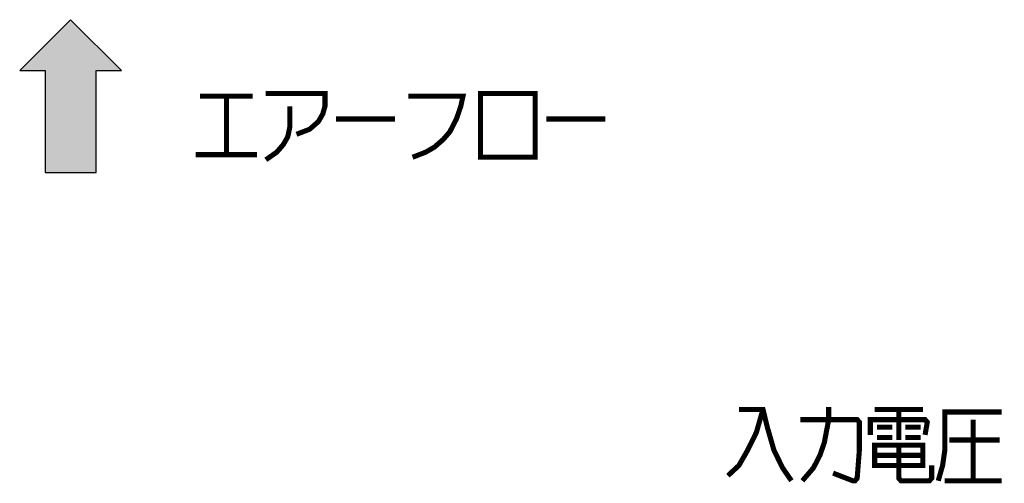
# Model space of a CAD drawing. Extents: x 97 to 1223, y 94 to 848.
# Tile 35 of 40: x 705 to 821, y 687 to 742. Entities that reach past the tile are written whole.
import ezdxf

# ---------------------------------------------------------------- set-up
doc = ezdxf.new("R2010")
doc.units = 0
doc.header["$LTSCALE"] = 69.3
doc.layers.get('0').update_dxf_attribs({"linetype": 'CONTINUOUS'})
doc.layers.add('ALL_NOTE', color=7, linetype='CONTINUOUS')

# ---------------------------------------------------------------- blocks, each defined once
blk = doc.blocks.new('ARROW_BL0', base_point=(711.3, 732.5))
at = {"color": 7, "linetype": 'CONTINUOUS'}
for p, q in [((711.3, 741.5), (705.3, 735.5)), ((717.3, 735.5), (711.3, 741.5)), ((705.3, 735.5), (708.3, 735.5)), ((708.3, 735.5), (708.3, 723.5)), ((714.3, 723.5), (714.3, 735.5)), ((714.3, 735.5), (717.3, 735.5)), ((708.3, 723.5), (714.3, 723.5))]:
    blk.add_line(p, q, dxfattribs=at)
for points in [[(705.3, 735.5), (711.3, 741.5), (708.3, 735.5)], [(711.3, 741.5), (714.3, 723.5), (708.3, 735.5)], [(714.3, 723.5), (711.3, 741.5), (714.3, 735.5)], [(711.3, 741.5), (717.3, 735.5), (714.3, 735.5)], [(714.3, 723.5), (708.3, 723.5), (708.3, 735.5)]]:
    blk.add_solid(points, dxfattribs=at)

msp = doc.modelspace()

# ---------------------------------------------------------------- linework, layer by layer
at = {"layer": 'ALL_NOTE', "color": 2, "linetype": 'CONTINUOUS', "const_width": 0.6}
for points in [[(734.286, 732.8), (741.252, 732.8), (741.252, 731.3), (740.994, 730.4), (740.478, 729.5), (739.446, 728.6), (737.898, 728)], [(759.57, 732.8), (759.57, 725.3), (766.02, 725.3), (766.02, 732.8), (759.57, 732.8)], [(726.546, 732.5), (732.738, 732.5)], [(729.642, 732.5), (729.642, 725.6)], [(751.056, 732.5), (757.506, 732.5), (757.248, 731.3), (756.732, 729.8), (755.958, 728.3), (755.184, 727.4), (754.152, 726.5), (753.12, 725.9), (751.572, 725.3)], [(737.124, 731.3), (737.124, 728.9), (736.866, 727.7), (736.35, 726.8), (735.576, 725.9), (734.286, 725)], [(742.542, 729.8), (749.508, 729.8)], [(767.31, 729.8), (774.276, 729.8)], [(726.03, 725.6), (733.254, 725.6)], [(792.836, 695.6), (792.062, 692.9), (791.03, 690.8), (789.998, 689), (788.708, 687.8)], [(789.998, 695.6), (792.836, 695.6), (793.352, 693.5), (794.126, 690.8), (795.158, 688.7), (796.19, 687.2)], [(797.48, 687.2), (798.77, 688.7), (799.544, 690.2), (800.06, 691.7), (800.576, 694.4), (800.576, 695.9)], [(805.994, 695.6), (811.67, 695.6)], [(808.832, 695.6), (808.832, 692)], [(797.222, 694.4), (803.93, 694.4), (804.188, 694.1), (804.188, 690.8), (803.93, 687.5), (803.672, 687.2), (803.414, 687.2), (801.092, 688.1)], [(805.478, 692.6), (805.478, 694.4), (811.928, 694.4), (812.186, 694.1), (811.928, 692.6)], [(813.476, 687.2), (813.992, 689), (814.25, 690.8), (814.25, 695.3), (820.958, 695.3)], [(817.604, 694.4), (817.604, 687.2)], [(806.252, 693.5), (808.058, 693.5)], [(809.606, 693.5), (811.412, 693.5)], [(806.252, 692.3), (808.058, 692.3)], [(809.606, 692.3), (811.412, 692.3)], [(814.766, 692), (820.7, 692)], [(805.994, 691.4), (805.994, 689), (811.67, 689), (811.67, 691.4), (805.994, 691.4)], [(808.832, 691.4), (808.832, 687.5), (809.09, 687.2), (812.444, 687.2), (812.702, 687.5), (812.702, 689)], [(805.994, 690.2), (811.67, 690.2)], [(814.25, 687.2), (820.958, 687.2)]]:
    msp.add_lwpolyline(points, dxfattribs=at)

# ---------------------------------------------------------------- block references
at = {"color": 2, "linetype": 'CONTINUOUS'}
msp.add_blockref('ARROW_BL0', (711.3, 732.5), dxfattribs=at)

doc.saveas('drawing.dxf')
